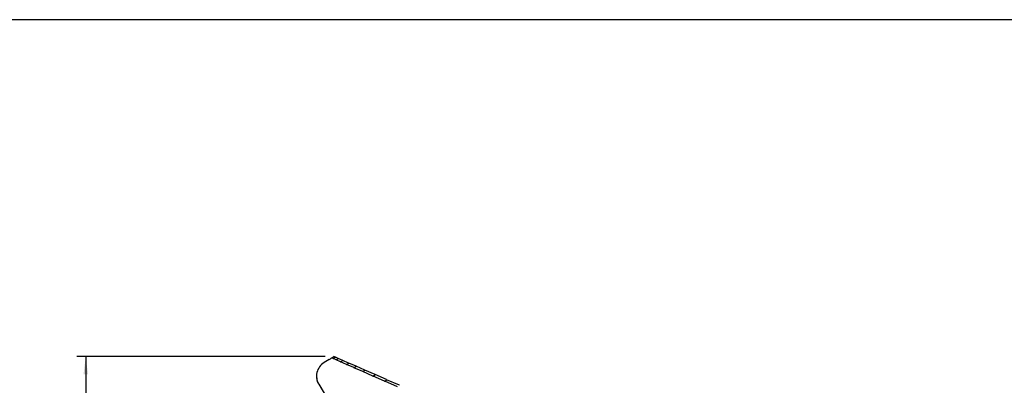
# Model space of a CAD drawing. Header units: millimetres. Extents: x 50 to 4150, y 50 to 2920.
# Tile 21 of 21: x 1907 to 3028, y 2504 to 2920. Entities that reach past the tile are written whole.
import ezdxf

# ---------------------------------------------------------------- set-up
doc = ezdxf.new("R2010")
doc.units = ezdxf.units.MM
doc.header["$LTSCALE"] = 10
doc.linetypes.add('SLD-Solido', pattern=[0])
doc.layers.add('QUOTE', color=1, linetype='SLD-Solido')
doc.layers.add('SCHIZZI', color=9, linetype='Continuous')
doc.styles.add('SLDTEXTSTYLE0', font='GOTHIC.TTF', dxfattribs={"width": 0.913})
doc.dimstyles.new('SLDDIMSTYLE0', dxfattribs={"dimtxt": 26.458333, "dimasz": 20, "dimexe": 0, "dimexo": 0.0625, "dimgap": 6.614583, "dimtad": 1, "dimdec": 1, "dimrnd": 1e-09, "dimzin": 12, "dimdsep": 46, "dimtxsty": 'SLDTEXTSTYLE0', "dimsah": 1, "dimcen": 0.09, "dimadec": 0, "dimazin": 3, "dimtfac": 1, "dimtdec": 1, "dimtofl": 0, "dimtmove": 0, "dimatfit": 3, "dimfxl": 1, "dimfrac": 2, "dimtolj": 1, "dimtzin": 12, "dimarcsym": 0})

# ---------------------------------------------------------------- blocks, each defined once
blk = doc.blocks.new('_D_4')
at = {"layer": 'QUOTE', "transparency": 16777216}
for p, q in [((2254.9, 2536.7), (1972.2, 2536.7)), ((1982.2, 2536.7), (1982.2, 1785.9)), ((2055.3, 1785.9), (1972.2, 1785.9))]:
    blk.add_line(p, q, dxfattribs=at)
for points in [[(1982.2, 2536.7), (1979.7, 2516.7), (1984.7, 2516.7)], [(1982.2, 1785.9), (1984.7, 1805.9), (1979.7, 1805.9)]]:
    blk.add_solid(points, dxfattribs=at)
at = {"layer": 'QUOTE', "transparency": 16777216, "insert": (1948.4, 2100.6), "char_height": 26.46, "attachment_point": 1, "rotation": 90, "style": 'SLDTEXTSTYLE0'}
blk.add_mtext('750,8', dxfattribs=at)

msp = doc.modelspace()

# ---------------------------------------------------------------- linework, layer by layer
for p, q in [((2262.356871, 2535.176114), (2262.372361, 2535.18675)), ((2262.372361, 2535.18675), (2264.936741, 2536.739582)), ((2263.958244, 2534.492657), (2262.372361, 2535.18675)), ((2263.98033, 2534.484986), (2266.534866, 2536.040132)), ((2266.522624, 2536.045489), (2264.936741, 2536.739582)), ((2266.522624, 2536.045489), (2266.534866, 2536.040132)), ((2266.522624, 2536.045489), (2266.534866, 2536.040132)), ((2269.851884, 2534.588373), (2266.534866, 2536.040132)), ((2259.617919, 2533.509534), (2253.7076, 2529.929998)), ((2267.297349, 2533.033227), (2263.98033, 2534.484986)), ((2267.336269, 2533.018139), (2269.872783, 2534.579227)), ((2272.371291, 2530.814462), (2267.336269, 2533.018139)), ((2269.851884, 2534.588373), (2269.872783, 2534.579227)), ((2269.851884, 2534.588373), (2269.872783, 2534.579227)), ((2274.907805, 2532.37555), (2269.872783, 2534.579227)), ((2272.426903, 2530.792009), (2274.937275, 2532.362652)), ((2279.154007, 2527.847759), (2272.426903, 2530.792009)), ((2274.907805, 2532.37555), (2274.937275, 2532.362652)), ((2274.907805, 2532.37555), (2274.937275, 2532.362652)), ((2281.66438, 2529.418402), (2274.937275, 2532.362652)), ((2279.226073, 2527.818034), (2281.702292, 2529.401809)), ((2287.610647, 2524.14836), (2279.226073, 2527.818034)), ((2281.66438, 2529.418402), (2281.702292, 2529.401809)), ((2281.66438, 2529.418402), (2281.702292, 2529.401809)), ((2290.086865, 2525.732136), (2281.702292, 2529.401809)), ((2287.698842, 2524.111495), (2290.133044, 2525.711925)), ((2297.697738, 2519.735281), (2287.698842, 2524.111495)), ((2290.086865, 2525.732136), (2290.133044, 2525.711925)), ((2290.086865, 2525.732136), (2290.133044, 2525.711925)), ((2300.13194, 2521.335712), (2290.133044, 2525.711925)), ((2246.061038, 2520.531467), (2246.05765, 2520.52188)), ((2297.801645, 2519.691448), (2300.186163, 2521.311979)), ((2309.363431, 2514.631206), (2297.801645, 2519.691448)), ((2300.13194, 2521.335712), (2300.186163, 2521.311979)), ((2300.13194, 2521.335712), (2300.186163, 2521.311979)), ((2311.747949, 2516.251737), (2300.186163, 2521.311979)), ((2309.482547, 2514.580616), (2311.809953, 2516.224599)), ((2322.547737, 2508.862378), (2309.482547, 2514.580616)), ((2311.747949, 2516.251737), (2311.809953, 2516.224599)), ((2311.747949, 2516.251737), (2311.809953, 2516.224599)), ((2324.875144, 2510.506362), (2311.809953, 2516.224599)), ((2247.632624, 2505.1994), (2256.413885, 2490.70048)), ((2247.636012, 2505.208986), (2450.285025, 2170.611065)), ((2322.681471, 2508.805282), (2324.944621, 2510.475954)), ((2337.182872, 2502.458459), (2322.681471, 2508.805282)), ((2324.875144, 2510.506362), (2324.944621, 2510.475954)), ((2324.875144, 2510.506362), (2324.944621, 2510.475954)), ((2339.446022, 2504.129131), (2324.944621, 2510.475954)), ((2339.446022, 2504.129131), (2339.522624, 2504.095604)), ((2339.446022, 2504.129131), (2339.522624, 2504.095604))]:
    msp.add_line(p, q)
for centre, radius, start, end in [((2049.483167, 2881.940918), 406.891932, 301.093670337, 301.545138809), ((2263.032221, 2514.53372), 17.999831, 121.200826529, 211.201248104), ((2263.028861, 2514.52414), 17.999859, 160.536248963, 211.201217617)]:
    msp.add_arc(centre, radius, start, end)
for centre, major_axis, ratio, start_param, end_param in [((2271.593547, 2533.8261), (7.644515, -0.674394), 0.0179864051, 3.1923040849, 3.2337139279), ((2274.877047, 2532.389012), (7.619849, -0.6777), 0.0368040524, 3.2476205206, 3.2890906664), ((2279.861226, 2530.207588), (7.582835, -0.684048), 0.0558568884, 3.3034060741, 3.3449345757), ((2286.520448, 2527.293049), (7.533865, -0.693876), 0.0752199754, 3.3598461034, 3.4014307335), ((2294.820471, 2523.66038), (7.473453, -0.707761), 0.0949606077, 3.4171345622, 3.4587728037), ((2304.718603, 2519.328268), (7.402233, -0.726426), 0.1151349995, 3.475476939, 3.5171660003), ((2316.163945, 2514.318989), (7.32095, -0.750744), 0.1357841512, 3.5350934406, 3.576830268), ((2329.097626, 2508.658309), (7.23046, -0.78174), 0.1569284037, 3.5962221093, 3.6380034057)]:
    msp.add_ellipse(centre, major_axis=major_axis, ratio=ratio, start_param=start_param, end_param=end_param)
at = {"layer": 'SCHIZZI'}
msp.add_line((4149.80372, 2920), (50, 2920), dxfattribs=at)

# ---------------------------------------------------------------- dimensions: what is measured, and where the dimension line sits
at = {"layer": 'QUOTE'}
dim = msp.add_linear_dim(base=(1982.21249, 1785.917565), p1=(2264.936741, 2536.739582), p2=(2065.303368, 1785.917565), angle=90, dimstyle='SLDDIMSTYLE0', dxfattribs=at)
dim.commit()
dim.dimension.update_dxf_attribs({"geometry": '_D_4', "text_midpoint": (1982.21249, 2144.567628), "dimtype": 160})

doc.saveas('drawing.dxf')
